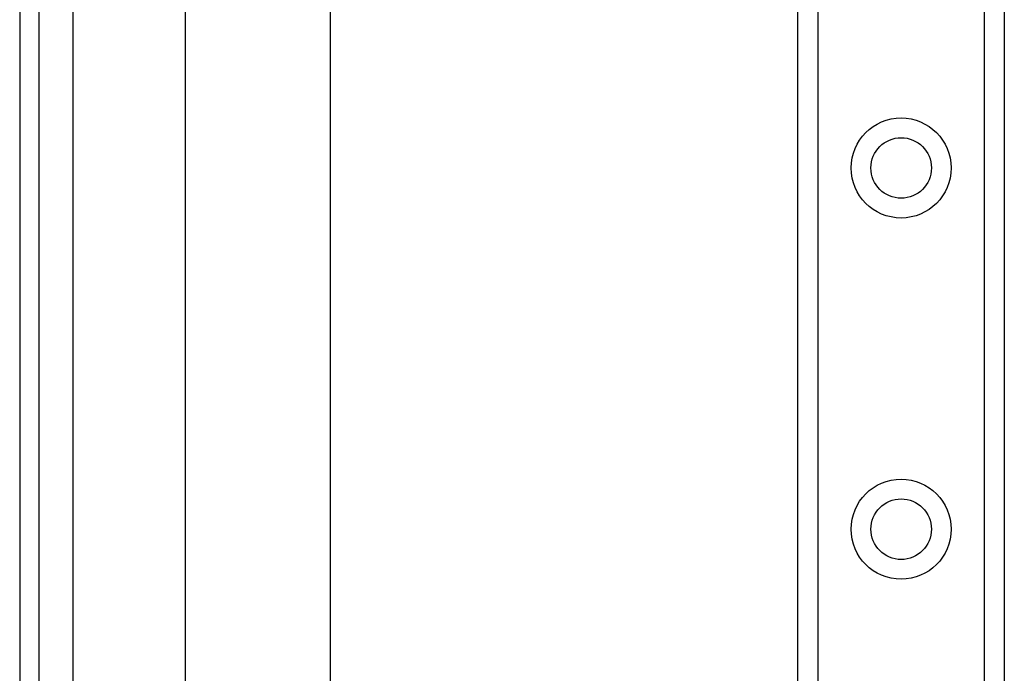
# Model space of a CAD drawing. Header units: inches. Extents: x 0 to 80.3, y -11 to 43.1.
# Tile 15 of 74: x 3.3 to 5.9, y 18 to 19.8. Entities that reach past the tile are written whole.
import ezdxf

# ---------------------------------------------------------------- set-up
doc = ezdxf.new("R2010")
doc.units = ezdxf.units.IN
doc.header["$MEASUREMENT"] = 0
doc.layers.add('Visible Edges(ANSI)', color=7, linetype='Continuous', lineweight=25)
doc.layers.add('Visible Tangent Edges(ANSI)', color=7, linetype='Continuous', lineweight=25)

msp = doc.modelspace()

# ---------------------------------------------------------------- linework, layer by layer
at = {"layer": 'Visible Edges(ANSI)'}
for p, q in [((3.2541, 32.6239), (3.2541, 13.1129)), ((3.3071, 13.1129), (3.3071, 32.6239)), ((5.3741, 14.1755), (5.3741, 31.5613)), ((5.9361, 31.5613), (5.9361, 14.1755)), ((3.7062, 17.6007), (3.7062, 28.136)), ((4.0999, 28.136), (4.0999, 17.6007))]:
    msp.add_line(p, q, dxfattribs=at)
for centre in [(5.6551, 19.4235), (5.6551, 18.4393)]:
    msp.add_circle(centre, 0.0825, dxfattribs=at)
at = {"layer": 'Visible Tangent Edges(ANSI)'}
for p, q in [((3.4001, 13.1129), (3.4001, 32.6239)), ((5.428, 31.5613), (5.428, 14.1755)), ((5.8823, 14.1755), (5.8823, 31.5613))]:
    msp.add_line(p, q, dxfattribs=at)
for centre in [(5.6551, 19.4235), (5.6551, 18.4393)]:
    msp.add_circle(centre, 0.1363, dxfattribs=at)

doc.saveas('drawing.dxf')
